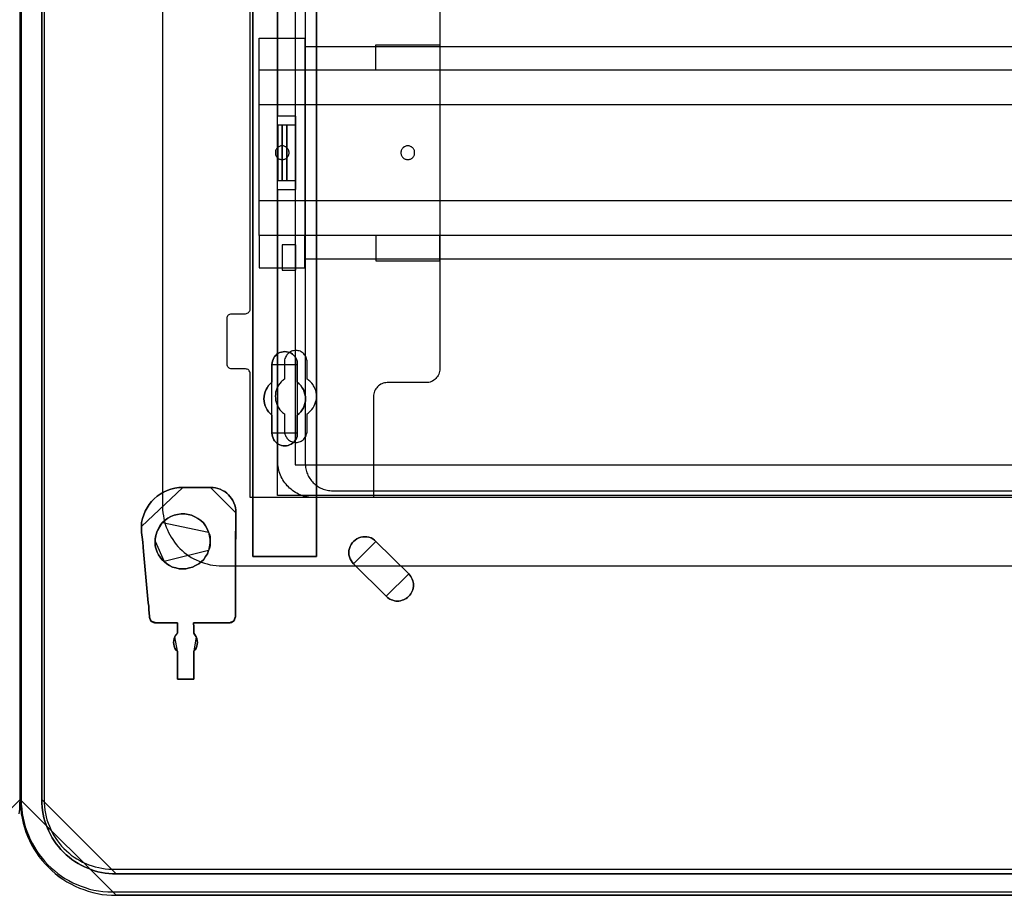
# Model space of a CAD drawing. Extents: x -543332 to -314699, y -9028 to 155584.
# Tile 110 of 256: x -445750 to -443609, y 20728 to 22633. Entities that reach past the tile are written whole.
import ezdxf

# ---------------------------------------------------------------- set-up
doc = ezdxf.new("R2010")
doc.units = 0
doc.header["$MEASUREMENT"] = 0
doc.layers.get('0').update_dxf_attribs({"color": 8})
for name, color, linetype in [('30', 7, 'Continuous'), ('5', 7, 'Continuous'), ('50', 7, 'Continuous')]:
    doc.layers.add(name, color=color, linetype=linetype)

# ---------------------------------------------------------------- blocks, each defined once
blk = doc.blocks.new('*U1079')
at = {"layer": '5', "color": 7}
for points in [[(447.795111, -804.275625), (447.898218, -803.248125), (447.949772, -802.220625), (448.001326, -801.193125), (448.001326, -801.193125), (448.001326, -20.806875), (447.949772, -19.779375), (447.898218, -18.751875), (447.795111, -17.724375)], [(447.795081, -804.271513), (447.898203, -803.243775), (447.949764, -802.216036), (448.001326, -801.188298), (427.11911, -822)]]:
    blk.add_lwpolyline(points, dxfattribs=at)
at = {"layer": '5', "color": 59}
blk.add_lwpolyline([(447.998674, -20.806406), (447.998674, -780.795001), (447.998674, -20.806406)], close=True, dxfattribs=at)
blk = doc.blocks.new('*U1106')
at = {"layer": '5', "color": 7}
for points in [[(447.998674, -20.806875), (447.998674, -801.193125), (448.050228, -802.220625), (448.101782, -803.248125), (448.204889, -804.275625), (448.411104, -805.25175), (448.617318, -806.27925), (448.92664, -807.255375), (449.235962, -808.2315), (449.596838, -809.15625), (450.009267, -810.081), (450.47325, -811.00575), (450.937233, -811.879125), (451.504324, -812.7525), (452.071414, -813.5745), (452.741611, -814.3965), (453.411809, -815.167125), (454.13356, -815.886375), (454.855312, -816.605625), (455.628617, -817.2735), (456.453475, -817.941375), (457.278334, -818.5065), (458.154746, -819.071625), (459.031158, -819.534), (459.959124, -819.996375), (460.88709, -820.407375), (461.815056, -820.767), (462.794576, -821.07525), (463.774095, -821.3835), (464.805168, -821.589), (465.784688, -821.7945), (466.815761, -821.89725), (467.846834, -821.948625), (468.877908, -822), (875.120767, -822)], [(875.122439, -817.323392), (468.878887, -817.323392), (468.054027, -817.323392), (467.280721, -817.272017), (466.455861, -817.169267), (465.682554, -817.015142), (464.909248, -816.861017), (464.187496, -816.655517), (463.414189, -816.398642), (462.692437, -816.090392), (461.970684, -815.782142), (461.248932, -815.422517), (460.578733, -815.062892), (459.908534, -814.651893), (459.238336, -814.189518), (458.619691, -813.675768), (458.001046, -813.162018), (457.433954, -812.596893), (456.866863, -812.031769), (456.351326, -811.415269), (455.835788, -810.798769), (455.371804, -810.130894), (454.959374, -809.46302), (454.598498, -808.795145), (454.237622, -808.075895), (453.928299, -807.356645), (453.618977, -806.637396), (453.361208, -805.866771), (453.154993, -805.147521), (453.000332, -804.376897), (452.845671, -803.554897), (452.742563, -802.784272), (452.691009, -802.013648), (452.691009, -801.191648), (452.691009, -20.805704)], [(452.691009, -20.805704), (452.691009, -801.191648), (452.691009, -802.013648), (452.742563, -802.784272), (452.845671, -803.554897), (453.000332, -804.376897), (453.154993, -805.147521), (453.361208, -805.866771), (453.618977, -806.637396), (453.928299, -807.356645), (454.237622, -808.075895), (454.598498, -808.795145), (454.959374, -809.46302), (455.371804, -810.130894), (455.835788, -810.798769), (456.351326, -811.415269), (456.866863, -812.031769), (457.433954, -812.596893), (458.001046, -813.162018), (458.619691, -813.675768), (459.238336, -814.189518), (459.908534, -814.651893), (460.578733, -815.062892), (461.248932, -815.422517), (461.970684, -815.782142), (462.692437, -816.090392), (463.414189, -816.398642), (464.187496, -816.655517), (464.909248, -816.861017), (465.682554, -817.015142), (466.455861, -817.169267), (467.280721, -817.272017), (468.054027, -817.323392), (468.878887, -817.323392), (875.122439, -817.323392)], [(512.441967, -420.09206), (512.441967, -743.189759), (512.441967, -748.275889), (511.823274, -748.275889), (499.243182, -748.275889), (498.624489, -748.275889), (498.624489, -743.189759), (498.624489, -673.216939), (498.624489, -648.762415), (498.624489, -523.253164)], [(498.62552, -523.251991), (498.62552, -648.761896), (498.62552, -673.216548), (498.62552, -743.189733), (498.62552, -748.275889), (499.244201, -748.275889), (511.824042, -748.275889), (512.442723, -748.275889), (512.442723, -743.189733), (512.442723, -420.09035)]]:
    blk.add_lwpolyline(points, dxfattribs=at)
at = {"layer": '5', "color": 59}
blk.add_lwpolyline([(452.691009, -12.740183), (452.691009, -801.190946), (452.691009, -12.740183)], close=True, dxfattribs=at)
at = {"layer": '5', "color": 7}
for points in [[(512.440072, -743.18882), (512.440072, -420.092375), (512.440072, -743.18882)], [(498.62552, -523.253168), (498.62552, -648.764229), (498.62552, -523.253168)], [(498.62552, -648.761581), (498.62552, -673.217118), (498.62552, -648.761581)], [(498.62552, -673.21447), (498.62552, -743.18882), (498.62552, -673.21447)], [(502.749087, -706.50628), (502.800662, -706.146598), (502.852237, -705.786916), (503.006961, -705.427234), (503.161685, -705.118936), (503.316409, -704.810637), (503.574283, -704.553721), (503.832156, -704.296806), (504.141605, -704.091273), (504.502628, -703.937124), (504.812076, -703.834357), (505.173099, -703.782974), (505.534122, -703.731591), (505.895145, -703.782974), (506.256168, -703.834357), (506.565616, -703.937124), (506.926639, -704.091273), (507.236087, -704.296806), (507.493961, -704.553721), (507.70026, -704.810637), (507.906558, -705.118936), (508.061283, -705.427234), (508.216007, -705.786916), (508.267581, -706.146598), (508.267581, -706.50628), (508.267581, -710.411398), (508.680179, -710.77108), (509.041202, -711.130762), (509.35065, -711.59321), (509.608524, -712.004276), (509.763248, -712.466724), (509.917972, -712.980555), (510.021122, -713.494386), (510.072696, -714.008218), (510.021122, -714.522049), (509.917972, -715.03588), (509.763248, -715.498329), (509.608524, -715.960777), (509.35065, -716.423225), (509.041202, -716.83429), (508.680179, -717.193972), (508.267581, -717.553654), (508.267581, -721.510155), (508.267581, -721.869837), (508.216007, -722.229519), (508.061283, -722.537818), (507.906558, -722.8975), (507.70026, -723.154415), (507.493961, -723.462714), (507.236087, -723.668247), (506.926639, -723.873779), (506.565616, -724.027929), (506.256168, -724.130695), (505.895145, -724.233461), (505.534122, -724.233461), (505.173099, -724.233461), (504.812076, -724.130695), (504.502628, -724.027929), (504.141605, -723.873779), (503.832156, -723.668247), (503.574283, -723.462714), (503.316409, -723.154415), (503.161685, -722.8975), (503.006961, -722.537818), (502.852237, -722.229519), (502.800662, -721.869837), (502.749087, -721.510155), (502.749087, -717.553654), (502.388064, -717.193972), (502.027041, -716.83429), (501.717593, -716.423225), (501.459719, -715.960777), (501.253421, -715.498329), (501.150271, -715.03588), (501.047122, -714.522049), (500.995547, -714.008218), (501.047122, -713.494386), (501.150271, -712.980555), (501.253421, -712.466724), (501.459719, -712.004276), (501.717593, -711.59321), (502.027041, -711.130762), (502.388064, -710.77108), (502.749087, -710.411398), (502.749087, -706.50628)], [(506.926639, -704.091273), (506.565616, -703.937124), (506.256168, -703.834357), (505.895145, -703.782974), (505.534122, -703.731591), (505.173099, -703.782974), (504.812076, -703.834357), (504.502628, -703.937124), (504.141605, -704.091273), (503.832156, -704.296806), (503.574283, -704.553721), (503.316409, -704.810637), (503.161685, -705.118936), (503.006961, -705.427234), (502.852237, -705.786916), (502.800662, -706.146598), (502.749087, -706.50628), (502.749087, -710.411398), (502.388064, -710.77108), (502.027041, -711.130762), (501.717593, -711.59321), (501.459719, -712.004276), (501.253421, -712.466724), (501.150271, -712.980555), (501.047122, -713.494386), (500.995547, -714.008218), (501.047122, -714.522049), (501.150271, -715.03588), (501.253421, -715.498329), (501.459719, -715.960777), (501.717593, -716.423225), (502.027041, -716.83429), (502.388064, -717.193972), (502.749087, -717.553654), (502.749087, -721.510155), (502.800662, -721.869837), (502.852237, -722.229519), (503.006961, -722.537818), (503.161685, -722.8975), (503.316409, -723.154415), (503.574283, -723.462714), (503.832156, -723.668247), (504.141605, -723.873779), (504.502628, -724.027929), (504.812076, -724.130695), (505.173099, -724.233461), (505.534122, -724.233461), (505.895145, -724.233461), (506.256168, -724.130695), (506.565616, -724.027929), (506.926639, -723.873779), (507.236087, -723.668247), (507.493961, -723.462714), (507.70026, -723.154415), (507.906558, -722.8975), (508.061283, -722.537818), (508.216007, -722.229519), (508.267581, -721.869837), (508.267581, -721.510155), (508.267581, -717.553654), (508.680179, -717.193972), (509.041202, -716.83429), (509.35065, -716.423225), (509.608524, -715.960777), (509.763248, -715.498329), (509.917972, -715.03588), (510.021122, -714.522049), (510.072696, -714.008218), (510.021122, -713.494386), (509.917972, -712.980555), (509.763248, -712.466724), (509.608524, -712.004276), (509.35065, -711.59321), (509.041202, -711.130762), (508.680179, -710.77108), (508.267581, -710.411398), (508.267581, -706.50628), (508.267581, -706.146598), (508.216007, -705.786916), (508.061283, -705.427234), (507.906558, -705.118936), (507.70026, -704.810637), (507.493961, -704.553721), (507.236087, -704.296806), (506.926639, -704.091273)], [(506.926639, -704.091273), (506.565616, -703.937124), (506.256168, -703.834357), (505.895145, -703.782974), (505.534122, -703.731591), (505.173099, -703.782974), (504.812076, -703.834357), (504.502628, -703.937124), (504.141605, -704.091273), (503.832156, -704.296806), (503.574283, -704.553721), (503.316409, -704.810637), (503.161685, -705.118936), (503.006961, -705.427234), (502.852237, -705.786916), (502.800662, -706.146598), (502.749087, -706.50628), (502.749087, -710.411398), (502.388064, -710.77108), (502.027041, -711.130762), (501.717593, -711.59321), (501.459719, -712.004276), (501.253421, -712.466724), (501.150271, -712.980555), (501.047122, -713.494386), (500.995547, -714.008218), (501.047122, -714.522049), (501.150271, -715.03588), (501.253421, -715.498329), (501.459719, -715.960777), (501.717593, -716.423225), (502.027041, -716.83429), (502.388064, -717.193972), (502.749087, -717.553654), (502.749087, -721.510155), (502.800662, -721.869837), (502.852237, -722.229519), (503.006961, -722.537818), (503.161685, -722.8975), (503.316409, -723.154415), (503.574283, -723.462714), (503.832156, -723.668247), (504.141605, -723.873779), (504.502628, -724.027929), (504.812076, -724.130695), (505.173099, -724.233461), (505.534122, -724.233461), (505.895145, -724.233461), (506.256168, -724.130695), (506.565616, -724.027929), (506.926639, -723.873779), (507.236087, -723.668247), (507.493961, -723.462714), (507.70026, -723.154415), (507.906558, -722.8975), (508.061283, -722.537818), (508.216007, -722.229519), (508.267581, -721.869837), (508.267581, -721.510155), (508.267581, -717.553654), (508.680179, -717.193972), (509.041202, -716.83429), (509.35065, -716.423225), (509.608524, -715.960777), (509.763248, -715.498329), (509.917972, -715.03588), (510.021122, -714.522049), (510.072696, -714.008218), (510.021122, -713.494386), (509.917972, -712.980555), (509.763248, -712.466724), (509.608524, -712.004276), (509.35065, -711.59321), (509.041202, -711.130762), (508.680179, -710.77108), (508.267581, -710.411398), (508.267581, -706.50628), (508.267581, -706.146598), (508.216007, -705.786916), (508.061283, -705.427234), (507.906558, -705.118936), (507.70026, -704.810637), (507.493961, -704.553721), (507.236087, -704.296806), (506.926639, -704.091273)], [(508.26734, -706.509486), (508.26734, -706.149388), (508.215757, -705.789291), (508.061006, -705.429193), (507.906254, -705.120539), (507.69992, -704.811884), (507.493585, -704.554671), (507.235666, -704.297459), (506.926164, -704.091689), (506.565078, -703.937361), (506.255575, -703.834476), (505.894489, -703.783034), (505.533403, -703.731591), (505.172317, -703.783034), (504.811231, -703.834476), (504.501729, -703.937361), (504.140643, -704.091689), (503.83114, -704.297459), (503.573222, -704.554671), (503.315303, -704.811884), (503.160552, -705.120539), (503.005801, -705.429193), (502.85105, -705.789291), (502.799466, -706.149388), (502.747882, -706.509486), (508.26734, -706.509486)], [(502.747882, -706.506838), (502.747882, -710.412839), (502.747882, -706.506838)], [(508.264689, -710.412839), (508.264689, -706.506838), (508.264689, -710.412839)], [(502.750533, -710.41019), (502.389213, -710.769994), (502.027892, -711.129798), (501.718188, -711.592402), (501.460102, -712.003606), (501.253633, -712.466211), (501.150399, -712.980216), (501.047164, -713.494221), (500.995547, -714.008226), (501.047164, -714.522232), (501.150399, -715.036237), (501.253633, -715.498841), (501.460102, -715.961446), (501.718188, -716.424051), (502.027892, -716.835255), (502.389213, -717.195058), (502.750533, -717.554862), (502.750533, -710.41019)], [(508.264689, -717.554862), (508.677948, -717.195058), (509.03955, -716.835255), (509.349494, -716.424051), (509.60778, -715.961446), (509.762752, -715.498841), (509.917724, -715.036237), (510.021039, -714.522232), (510.072696, -714.008226), (510.021039, -713.494221), (509.917724, -712.980216), (509.762752, -712.466211), (509.60778, -712.003606), (509.349494, -711.592402), (509.03955, -711.129798), (508.677948, -710.769994), (508.264689, -710.41019), (508.264689, -717.554862)], [(502.747882, -717.552214), (502.747882, -721.508529), (502.747882, -717.552214)], [(508.264689, -721.508529), (508.264689, -717.552214), (508.264689, -721.508529)], [(502.747882, -721.505881), (502.799466, -721.866127), (502.85105, -722.226374), (503.005801, -722.535157), (503.160552, -722.895403), (503.315303, -723.152722), (503.573222, -723.461505), (503.83114, -723.66736), (504.140643, -723.873215), (504.501729, -724.027606), (504.811231, -724.130534), (505.172317, -724.233461), (505.533403, -724.233461), (505.894489, -724.233461), (506.255575, -724.130534), (506.565078, -724.027606), (506.926164, -723.873215), (507.235666, -723.66736), (507.493585, -723.461505), (507.69992, -723.152722), (507.906254, -722.895403), (508.061006, -722.535157), (508.215757, -722.226374), (508.26734, -721.866127), (508.26734, -721.505881), (502.747882, -721.505881)], [(483.368805, -733.27155), (482.491918, -733.322949), (481.61503, -733.425748), (480.789725, -733.631345), (479.964419, -733.939742), (479.190695, -734.299537), (478.468553, -734.710732), (477.797992, -735.173326), (477.127431, -735.738719), (476.560034, -736.355512), (476.044218, -736.972304), (475.579983, -737.691895), (475.167331, -738.411486), (474.857841, -739.233876), (474.599933, -740.056266), (474.393607, -740.878656), (474.342025, -741.803845), (483.368805, -733.27155)], [(489.399195, -733.27155), (483.366014, -733.27155), (482.489398, -733.322928), (481.612782, -733.425683), (480.787732, -733.631194), (479.962681, -733.939461), (479.189196, -734.299105), (478.467277, -734.710127), (477.796924, -735.172527), (477.12657, -735.737682), (476.559348, -736.354215), (476.043692, -736.970748), (475.579601, -737.690037), (475.167076, -738.409325), (474.857682, -739.23137), (474.599853, -740.053414), (474.393591, -740.875458), (474.342025, -741.800257), (474.342025, -742.41679), (474.393591, -743.084701), (474.496722, -744.112256), (474.651419, -745.191189), (474.75455, -746.218744), (474.806116, -747.246299), (475.837429, -758.395272), (475.94056, -759.114561), (475.992126, -759.833849), (476.043692, -760.604516), (476.095257, -761.323804), (476.146823, -761.580693), (476.198389, -761.888959), (476.353086, -762.145848), (476.507783, -762.351359), (476.714045, -762.505492), (476.971873, -762.659626), (477.229702, -762.711004), (477.539096, -762.762381), (482.23157, -762.762381), (482.23157, -762.762381), (482.23157, -762.762381), (482.23157, -762.967892), (482.180004, -763.48167), (482.180004, -764.971625), (481.87061, -765.331269), (481.664348, -765.742291), (481.509651, -766.153313), (481.406519, -766.564335), (481.354954, -766.975357), (481.406519, -767.386379), (481.458085, -767.797401), (481.664348, -768.208423), (481.87061, -768.568068), (482.180004, -768.876334), (482.180004, -774.990287), (485.738034, -774.990287), (485.738034, -768.876334), (486.047428, -768.568068), (486.253691, -768.208423), (486.408388, -767.797401), (486.511519, -767.386379), (486.563085, -766.975357), (486.511519, -766.564335), (486.408388, -766.153313), (486.253691, -765.742291), (485.995862, -765.331269), (485.738034, -764.971625), (485.738034, -763.48167), (485.686469, -762.967892), (485.686469, -762.762381), (485.686469, -762.762381), (485.686469, -762.762381), (493.421316, -762.762381), (493.679145, -762.711004), (493.936973, -762.659626), (494.194801, -762.505492), (494.401064, -762.351359), (494.607326, -762.09447), (494.710458, -761.786204), (494.813589, -761.477937), (494.813589, -761.169671), (494.813589, -760.553138), (494.813589, -759.936605), (494.813589, -759.320072), (494.813589, -758.703539), (494.813589, -747.503188), (494.813589, -743.906745), (494.91672, -741.594746), (494.91672, -738.76897), (494.865155, -738.203814), (494.813589, -737.638659), (494.658892, -737.124882), (494.452629, -736.611104), (494.246367, -736.148704), (493.936973, -735.686304), (493.627579, -735.275282), (493.266619, -734.86426), (492.90566, -734.504616), (492.493135, -734.19635), (492.029044, -733.939461), (491.513387, -733.682572), (490.997731, -733.528439), (490.482074, -733.374305), (489.966418, -733.322928), (489.399195, -733.27155)], [(494.91672, -741.594746), (494.813589, -743.906745), (494.813589, -747.503188), (494.813589, -758.703539), (494.813589, -759.320072), (494.813589, -759.936605), (494.813589, -760.553138), (494.813589, -761.169671), (494.813589, -761.477937), (494.710458, -761.786204), (494.607326, -762.09447), (494.401064, -762.351359), (494.194801, -762.505492), (493.936973, -762.659626), (493.679145, -762.711004), (493.421316, -762.762381), (485.686469, -762.762381), (485.686469, -762.762381), (485.686469, -762.762381), (485.686469, -762.967892), (485.738034, -763.48167), (485.738034, -764.971625), (485.995862, -765.331269), (486.253691, -765.742291), (486.408388, -766.153313), (486.511519, -766.564335), (486.563085, -766.975357), (486.511519, -767.386379), (486.408388, -767.797401), (486.253691, -768.208423), (486.047428, -768.568068), (485.738034, -768.876334), (485.738034, -774.990287), (482.180004, -774.990287), (482.180004, -768.876334), (481.87061, -768.568068), (481.664348, -768.208423), (481.458085, -767.797401), (481.406519, -767.386379), (481.354954, -766.975357), (481.406519, -766.564335), (481.509651, -766.153313), (481.664348, -765.742291), (481.87061, -765.331269), (482.180004, -764.971625), (482.180004, -763.48167), (482.23157, -762.967892), (482.23157, -762.762381), (482.23157, -762.762381), (482.23157, -762.762381), (477.539096, -762.762381), (477.229702, -762.711004), (476.971873, -762.659626), (476.714045, -762.505492), (476.507783, -762.351359), (476.353086, -762.145848), (476.198389, -761.888959), (476.146823, -761.580693), (476.095257, -761.323804), (476.043692, -760.604516), (475.992126, -759.833849), (475.94056, -759.114561), (475.837429, -758.395272), (474.806116, -747.246299), (474.75455, -746.218744), (474.651419, -745.191189), (474.496722, -744.112256), (474.393591, -743.084701), (474.342025, -742.41679), (474.342025, -741.800257), (474.393591, -740.875458), (474.599853, -740.053414), (474.857682, -739.23137), (475.167076, -738.409325), (475.579601, -737.690037), (476.043692, -736.970748), (476.559348, -736.354215), (477.12657, -735.737682), (477.796924, -735.172527), (478.467277, -734.710127), (479.189196, -734.299105), (479.962681, -733.939461), (480.787732, -733.631194), (481.612782, -733.425683), (482.489398, -733.322928), (483.366014, -733.27155), (489.399195, -733.27155), (489.966418, -733.322928), (490.482074, -733.374305), (490.997731, -733.528439), (491.513387, -733.682572), (492.029044, -733.939461), (492.493135, -734.19635), (492.90566, -734.504616), (493.266619, -734.86426), (493.627579, -735.275282), (493.936973, -735.686304), (494.246367, -736.148704), (494.452629, -736.611104), (494.658892, -737.124882), (494.813589, -737.638659), (494.865155, -738.203814), (494.91672, -738.76897), (494.91672, -741.594746)], [(489.399913, -733.27155), (483.366154, -733.27155), (489.399913, -733.27155)], [(494.91672, -738.771729), (494.865136, -738.20629), (494.813553, -737.640851), (494.658802, -737.126815), (494.452467, -736.61278), (494.246132, -736.150148), (493.936629, -735.687516), (493.627127, -735.276288), (493.266041, -734.86506), (492.904955, -734.505235), (492.492285, -734.196814), (492.028032, -733.939796), (491.512195, -733.682778), (490.996357, -733.528568), (490.48052, -733.374357), (489.964683, -733.322953), (489.397262, -733.27155), (494.91672, -738.771729)], [(494.914069, -741.59729), (494.914069, -738.769081), (494.914069, -741.59729)], [(484.551406, -739.128716), (483.77794, -739.02595), (483.004475, -739.02595), (482.231009, -739.128716), (481.509108, -739.282864), (480.787207, -739.591162), (480.11687, -739.950843), (479.498098, -740.413289), (478.93089, -740.927118), (478.518375, -741.440948), (478.208989, -741.903394), (477.899602, -742.468606), (477.693345, -743.033819), (477.538652, -743.496265), (477.435523, -744.010094), (477.332394, -744.472541), (477.332394, -744.98637), (477.332394, -745.500199), (477.383959, -745.962646), (477.487088, -746.476475), (477.641781, -746.938922), (477.796474, -747.349985), (478.10586, -747.915197), (478.415246, -748.429027), (478.827761, -748.942856), (479.29184, -749.405302), (479.859048, -749.867749), (480.477821, -750.278812), (481.148158, -750.58711), (481.870059, -750.792642), (482.59196, -750.94679), (483.313861, -750.998173), (484.035762, -750.94679), (484.809228, -750.792642), (485.479565, -750.58711), (486.149901, -750.278812), (486.820238, -749.919132), (487.387446, -749.456685), (487.90309, -748.942856), (488.315605, -748.326261), (488.72812, -747.709666), (488.985942, -746.990305), (489.140635, -746.527858), (489.295328, -746.014029), (489.346892, -745.500199), (489.346892, -744.98637), (489.346892, -744.472541), (489.295328, -743.958711), (489.140635, -743.444882), (488.985942, -742.982436), (488.676555, -742.263075), (488.315605, -741.595096), (487.851526, -740.978501), (487.284318, -740.464672), (486.665545, -740.002226), (485.995208, -739.642545), (485.273307, -739.334247), (484.551406, -739.128716)], [(484.551406, -739.128716), (483.77794, -739.02595), (483.004475, -739.02595), (482.231009, -739.128716), (481.509108, -739.282864), (480.787207, -739.591162), (480.11687, -739.950843), (479.498098, -740.413289), (478.93089, -740.927118), (478.518375, -741.440948), (478.208989, -741.903394), (477.899602, -742.468606), (477.693345, -743.033819), (477.538652, -743.496265), (477.435523, -744.010094), (477.332394, -744.472541), (477.332394, -744.98637), (477.332394, -745.500199), (477.383959, -745.962646), (477.487088, -746.476475), (477.641781, -746.938922), (477.796474, -747.349985), (478.10586, -747.915197), (478.415246, -748.429027), (478.827761, -748.942856), (479.29184, -749.405302), (479.859048, -749.867749), (480.477821, -750.278812), (481.148158, -750.58711), (481.870059, -750.792642), (482.59196, -750.94679), (483.313861, -750.998173), (484.035762, -750.94679), (484.809228, -750.792642), (485.479565, -750.58711), (486.149901, -750.278812), (486.820238, -749.919132), (487.387446, -749.456685), (487.90309, -748.942856), (488.315605, -748.326261), (488.72812, -747.709666), (488.985942, -746.990305), (489.140635, -746.527858), (489.295328, -746.014029), (489.346892, -745.500199), (489.346892, -744.98637), (489.346892, -744.472541), (489.295328, -743.958711), (489.140635, -743.444882), (488.985942, -742.982436), (488.676555, -742.263075), (488.315605, -741.595096), (487.851526, -740.978501), (487.284318, -740.464672), (486.665545, -740.002226), (485.995208, -739.642545), (485.273307, -739.334247), (484.551406, -739.128716)], [(484.809228, -750.792642), (484.035762, -750.94679), (483.313861, -750.998173), (482.59196, -750.94679), (481.870059, -750.792642), (481.148158, -750.58711), (480.477821, -750.278812), (479.859048, -749.867749), (479.29184, -749.405302), (478.827761, -748.942856), (478.415246, -748.429027), (478.10586, -747.915197), (477.796474, -747.349985), (477.641781, -746.938922), (477.487088, -746.476475), (477.383959, -745.962646), (477.332394, -745.500199), (477.332394, -744.98637), (477.332394, -744.472541), (477.435523, -744.010094), (477.538652, -743.496265), (477.693345, -743.033819), (477.899602, -742.468606), (478.208989, -741.903394), (478.518375, -741.440948), (478.93089, -740.927118), (479.498098, -740.413289), (480.11687, -739.950843), (480.787207, -739.591162), (481.509108, -739.282864), (482.231009, -739.128716), (483.004475, -739.02595), (483.77794, -739.02595), (484.551406, -739.128716), (485.273307, -739.334247), (485.995208, -739.642545), (486.665545, -740.002226), (487.284318, -740.464672), (487.851526, -740.978501), (488.315605, -741.595096), (488.676555, -742.263075), (488.985942, -742.982436), (489.140635, -743.444882), (489.295328, -743.958711), (489.346892, -744.472541), (489.346892, -744.98637), (489.346892, -745.500199), (489.295328, -746.014029), (489.140635, -746.527858), (488.985942, -746.990305), (488.72812, -747.709666), (488.315605, -748.326261), (487.90309, -748.942856), (487.387446, -749.456685), (486.820238, -749.919132), (486.149901, -750.278812), (485.479565, -750.58711), (484.809228, -750.792642)], [(478.933621, -740.927312), (478.520059, -741.441438), (478.209888, -741.904151), (477.899716, -742.469689), (477.692935, -743.035228), (478.933621, -740.927312)], [(488.986351, -742.984913), (488.676955, -742.265102), (488.315993, -741.596705), (487.851898, -740.979724), (487.284671, -740.465573), (486.665879, -740.002837), (485.99552, -739.642931), (485.273595, -739.33444), (484.55167, -739.12878), (483.778179, -739.02595), (483.004688, -739.02595), (482.231197, -739.12878), (481.509273, -739.283025), (480.787348, -739.591516), (480.116989, -739.951422), (479.498196, -740.414158), (478.930969, -740.928309), (488.986351, -742.984913)], [(474.342025, -741.801196), (474.342025, -742.418954), (474.397697, -743.088191), (474.342025, -741.801196)], [(474.808608, -747.248413), (474.756912, -746.220543), (474.653522, -745.192674), (474.498436, -744.113412), (474.395046, -743.085543), (474.808608, -747.248413)], [(477.695586, -743.03258), (477.539933, -743.495446), (477.436164, -744.009742), (477.332394, -744.472608), (477.332394, -744.986904), (477.695586, -743.03258)], [(489.346892, -744.986904), (489.346892, -744.472894), (489.295008, -743.958884), (489.139354, -743.444874), (488.9837, -742.982265), (489.346892, -744.986904)], [(494.810679, -747.505282), (494.810679, -743.907501), (494.91672, -741.594642), (494.810679, -747.505282)], [(479.294162, -749.406644), (478.829532, -748.943836), (478.416529, -748.429604), (478.106776, -747.915373), (477.797023, -747.349719), (477.642147, -746.938334), (477.487271, -746.475526), (477.38402, -745.961295), (477.332394, -745.498487), (477.332394, -744.984256), (479.294162, -749.406644)], [(488.9837, -746.991543), (489.139354, -746.528323), (489.295008, -746.013634), (489.346892, -745.498945), (489.346892, -744.984256), (488.9837, -746.991543)], [(498.62552, -743.186172), (498.62552, -748.275889), (498.62552, -743.186172)], [(512.440072, -743.186172), (512.440072, -748.275889), (512.440072, -743.186172)], [(525.382433, -745.037679), (525.073099, -744.729298), (524.660653, -744.472314), (524.299763, -744.266726), (523.835762, -744.112536), (523.423317, -744.009742), (522.959316, -744.009742), (522.495314, -744.009742), (522.082869, -744.112536), (521.618868, -744.266726), (521.206422, -744.472314), (520.845532, -744.729298), (520.484643, -745.037679), (520.226864, -745.346061), (519.969086, -745.705839), (519.762863, -746.117014), (519.608196, -746.579585), (519.505085, -746.99076), (519.505085, -747.453332), (519.505085, -747.915904), (519.608196, -748.378476), (519.762863, -748.789651), (519.969086, -749.200826), (520.175309, -749.560604), (520.484643, -749.920382), (525.382433, -745.037679)], [(520.484701, -749.919077), (527.59981, -756.958894), (527.857604, -757.215822), (528.166957, -757.421364), (528.424751, -757.57552), (528.734103, -757.729677), (529.043456, -757.832448), (529.404367, -757.935219), (529.71372, -757.986605), (530.074631, -757.986605), (530.383984, -757.986605), (530.693336, -757.935219), (531.054248, -757.832448), (531.3636, -757.729677), (531.672953, -757.57552), (531.982305, -757.421364), (532.240099, -757.215822), (532.497893, -756.958894), (532.755687, -756.701967), (532.961922, -756.445039), (533.116598, -756.136726), (533.271274, -755.828413), (533.374392, -755.5201), (533.477509, -755.211786), (533.529068, -754.852088), (533.529068, -754.543775), (533.529068, -754.184076), (533.477509, -753.875763), (533.374392, -753.56745), (533.271274, -753.207751), (533.116598, -752.950823), (532.961922, -752.64251), (532.755687, -752.334197), (532.497893, -752.077269), (525.382784, -745.037453), (525.073431, -744.729139), (524.660961, -744.472212), (524.30005, -744.26667), (523.836021, -744.112513), (523.423551, -744.009742), (522.959522, -744.009742), (522.495493, -744.009742), (522.083023, -744.112513), (521.618994, -744.26667), (521.206524, -744.472212), (520.845612, -744.729139), (520.484701, -745.037453), (520.226907, -745.345766), (519.969113, -745.705464), (519.762878, -746.116549), (519.608202, -746.579018), (519.505085, -746.990102), (519.505085, -747.452572), (519.505085, -747.915042), (519.608202, -748.377512), (519.762878, -748.788596), (519.969113, -749.19968), (520.175349, -749.559379), (520.484701, -749.919077)], [(520.484701, -749.919077), (527.59981, -756.958894), (527.857604, -757.215822), (528.166957, -757.421364), (528.424751, -757.57552), (528.734103, -757.729677), (529.043456, -757.832448), (529.404367, -757.935219), (529.71372, -757.986605), (530.074631, -757.986605), (530.383984, -757.986605), (530.693336, -757.935219), (531.054248, -757.832448), (531.3636, -757.729677), (531.672953, -757.57552), (531.982305, -757.421364), (532.240099, -757.215822), (532.497893, -756.958894), (532.755687, -756.701967), (532.961922, -756.445039), (533.116598, -756.136726), (533.271274, -755.828413), (533.374392, -755.5201), (533.477509, -755.211786), (533.529068, -754.852088), (533.529068, -754.543775), (533.529068, -754.184076), (533.477509, -753.875763), (533.374392, -753.56745), (533.271274, -753.207751), (533.116598, -752.950823), (532.961922, -752.64251), (532.755687, -752.334197), (532.497893, -752.077269), (525.382784, -745.037453), (525.073431, -744.729139), (524.660961, -744.472212), (524.30005, -744.26667), (523.836021, -744.112513), (523.423551, -744.009742), (522.959522, -744.009742), (522.495493, -744.009742), (522.083023, -744.112513), (521.618994, -744.26667), (521.206524, -744.472212), (520.845612, -744.729139), (520.484701, -745.037453), (520.226907, -745.345766), (519.969113, -745.705464), (519.762878, -746.116549), (519.608202, -746.579018), (519.505085, -746.990102), (519.505085, -747.452572), (519.505085, -747.915042), (519.608202, -748.377512), (519.762878, -748.788596), (519.969113, -749.19968), (520.175349, -749.559379), (520.484701, -749.919077)], [(525.382784, -745.037453), (532.497893, -752.077269), (532.755687, -752.334197), (532.961922, -752.64251), (533.116598, -752.950823), (533.271274, -753.207751), (533.374392, -753.56745), (533.477509, -753.875763), (533.529068, -754.184076), (533.529068, -754.543775), (533.529068, -754.852088), (533.477509, -755.211786), (533.374392, -755.5201), (533.271274, -755.828413), (533.116598, -756.136726), (532.961922, -756.445039), (532.755687, -756.701967), (532.497893, -756.958894), (532.240099, -757.215822), (531.982305, -757.421364), (531.672953, -757.57552), (531.3636, -757.729677), (531.054248, -757.832448), (530.693336, -757.935219), (530.383984, -757.986605), (530.074631, -757.986605), (529.71372, -757.986605), (529.404367, -757.935219), (529.043456, -757.832448), (528.734103, -757.729677), (528.424751, -757.57552), (528.166957, -757.421364), (527.857604, -757.215822), (527.59981, -756.958894), (520.484701, -749.919077), (520.175349, -749.559379), (519.969113, -749.19968), (519.762878, -748.788596), (519.608202, -748.377512), (519.505085, -747.915042), (519.505085, -747.452572), (519.505085, -746.990102), (519.608202, -746.579018), (519.762878, -746.116549), (519.969113, -745.705464), (520.226907, -745.345766), (520.484701, -745.037453), (520.845612, -744.729139), (521.206524, -744.472212), (521.618994, -744.26667), (522.083023, -744.112513), (522.495493, -744.009742), (522.959522, -744.009742), (523.423551, -744.009742), (523.836021, -744.112513), (524.30005, -744.26667), (524.660961, -744.472212), (525.073431, -744.729139), (525.382784, -745.037453)], [(532.497815, -752.078613), (525.379782, -745.037219), (532.497815, -752.078613)], [(475.839861, -758.397066), (474.805957, -747.245764), (475.839861, -758.397066)], [(479.29151, -749.404742), (479.858762, -749.867351), (480.477581, -750.278559), (481.147969, -750.586965), (481.869926, -750.792569), (482.591882, -750.946772), (483.313838, -750.998173), (484.035794, -750.946772), (484.809319, -750.792569), (485.479707, -750.586965), (486.150095, -750.278559), (486.820483, -749.918752), (487.387734, -749.456143), (487.903417, -748.942133), (488.315963, -748.325321), (488.72851, -747.708509), (488.986351, -746.988895), (479.29151, -749.404742)], [(494.810679, -758.70425), (494.810679, -747.502634), (494.810679, -758.70425)], [(499.245863, -748.273241), (498.62552, -748.273241), (499.245863, -748.273241)], [(511.825032, -748.273241), (499.243212, -748.273241), (511.825032, -748.273241)], [(511.822381, -748.273241), (512.442723, -748.273241), (511.822381, -748.273241)], [(520.483317, -749.917734), (527.60135, -756.959128), (520.483317, -749.917734)], [(527.598699, -756.958667), (527.856541, -757.215652), (528.165952, -757.421239), (528.423794, -757.57543), (528.733205, -757.72962), (529.042615, -757.832414), (529.403594, -757.935208), (529.713005, -757.986605), (530.073984, -757.986605), (530.383394, -757.986605), (530.692805, -757.935208), (531.053784, -757.832414), (531.363194, -757.72962), (531.672605, -757.57543), (531.982015, -757.421239), (532.239858, -757.215652), (532.4977, -756.958667), (532.755542, -756.701683), (532.961816, -756.444699), (533.116521, -756.136317), (533.271226, -755.827936), (533.374363, -755.519555), (533.4775, -755.211174), (533.529068, -754.851396), (533.529068, -754.543014), (533.529068, -754.183236), (533.4775, -753.874855), (533.374363, -753.566474), (533.271226, -753.206696), (533.116521, -752.949712), (532.961816, -752.64133), (532.755542, -752.332949), (532.4977, -752.075965), (527.598699, -756.958667)], [(476.099662, -761.325904), (476.047172, -760.60589), (475.994681, -759.834446), (475.942191, -759.114432), (475.83721, -758.394418), (476.099662, -761.325904)], [(494.810679, -758.701601), (494.810679, -759.318617), (494.810679, -759.935633), (494.810679, -760.552649), (494.810679, -761.169664), (494.810679, -758.701601)], [(476.097011, -761.323256), (476.148707, -761.580787), (476.200402, -761.889825), (476.355487, -762.147356), (476.510573, -762.353381), (476.097011, -761.323256)], [(476.507922, -762.350733), (476.714703, -762.505649), (476.973179, -762.660565), (477.231655, -762.712204), (477.541826, -762.763842), (476.507922, -762.350733)], [(493.418884, -762.763842), (493.677012, -762.712204), (493.935139, -762.660565), (494.193266, -762.505649), (494.399768, -762.350733), (493.418884, -762.763842)], [(494.397117, -762.353381), (494.605223, -762.096051), (494.709277, -761.787256), (494.81333, -761.47846), (494.81333, -761.169664), (494.397117, -762.353381)], [(477.539175, -762.761194), (482.234161, -762.761194), (477.539175, -762.761194)], [(482.178489, -764.972388), (482.178489, -763.481118), (482.234161, -762.966887), (482.234161, -762.761194), (482.234161, -762.761194), (482.234161, -762.761194), (482.178489, -764.972388)], [(485.738831, -764.972388), (485.738831, -763.481118), (485.685811, -762.966887), (485.685811, -762.761194), (485.685811, -762.761194), (485.685811, -762.761194), (485.738831, -764.972388)], [(485.685811, -762.761194), (493.421536, -762.761194), (485.685811, -762.761194)], [(481.664188, -765.740347), (481.509103, -766.151894), (481.405712, -766.56344), (481.354017, -766.974987), (481.405712, -767.386533), (481.457407, -767.798079), (481.664188, -768.209626), (481.870969, -768.569729), (482.18114, -768.878389), (481.664188, -765.740347)], [(482.18114, -764.96974), (481.870969, -765.330592), (481.664188, -765.742995), (482.18114, -764.96974)], [(486.255784, -765.742995), (485.995982, -765.330592), (485.73618, -764.96974), (486.255784, -765.742995)], [(485.73618, -768.878389), (486.046352, -768.569729), (486.253133, -768.209626), (486.408218, -767.798079), (486.511609, -767.386533), (486.563304, -766.974987), (486.511609, -766.56344), (486.408218, -766.151894), (486.253133, -765.740347), (485.73618, -768.878389)], [(482.178489, -768.875741), (482.178489, -774.990287), (482.178489, -768.875741)], [(485.73618, -774.990287), (485.73618, -768.875741), (485.73618, -774.990287)], [(482.178489, -774.987639), (485.738831, -774.987639), (482.178489, -774.987639)], [(447.998674, -801.188298), (448.050236, -802.216036), (448.101797, -803.243775), (448.204919, -804.271513), (448.411163, -805.247865), (448.617407, -806.275603), (448.926773, -807.251954), (449.236139, -808.228306), (449.597066, -809.15327), (450.009554, -810.078235), (450.473604, -811.003199), (450.937653, -811.876777), (451.504824, -812.750355), (452.071995, -813.572545), (452.742289, -814.394736), (453.412582, -815.16554), (454.134437, -815.884957), (454.856291, -816.604374), (455.629706, -817.272403), (456.454683, -817.940433), (457.279659, -818.50569), (458.156196, -819.070946), (459.032734, -819.533428), (459.960832, -819.99591), (460.888931, -820.407006), (461.817029, -820.766714), (462.796689, -821.075035), (463.776348, -821.383357), (464.807569, -821.588905), (465.787228, -821.794452), (466.818449, -821.897226), (467.849669, -821.948613), (468.88089, -822), (447.998674, -801.188298)], [(452.691009, -801.188298), (452.691009, -802.010468), (452.742569, -802.781253), (452.84569, -803.552038), (453.00037, -804.374208), (453.15505, -805.144993), (453.361291, -805.864392), (453.619092, -806.635177), (453.928452, -807.354576), (454.237813, -808.073975), (454.598734, -808.793374), (454.959655, -809.461387), (455.372136, -810.129401), (455.836177, -810.797414), (456.351778, -811.414042), (456.86738, -812.03067), (457.434541, -812.595912), (458.001703, -813.161154), (458.620424, -813.675011), (459.239146, -814.188867), (459.909427, -814.651338), (460.579709, -815.062423), (461.249991, -815.422123), (461.971832, -815.781822), (462.693674, -816.090136), (463.415516, -816.39845), (464.188918, -816.655378), (464.91076, -816.860921), (465.684162, -817.015078), (466.457564, -817.169235), (467.282526, -817.272006), (468.055928, -817.323392), (468.88089, -817.323392), (452.691009, -801.188298)], [(468.878239, -817.320743), (875.123087, -817.320743), (468.878239, -817.320743)], [(468.878239, -821.997352), (875.123087, -821.997352), (468.878239, -821.997352)]]:
    blk.add_lwpolyline(points, close=True, dxfattribs=at)
at = {"layer": '50', "color": 7}
for points in [[(468.049642, -821.255874), (875.643678, -821.255874)], [(448.234617, -20.558787), (448.234617, -801.133213), (448.234617, -802.15988), (448.337285, -803.186546), (448.439954, -804.213212), (448.645291, -805.188545), (448.850628, -806.163878), (449.107299, -807.087878), (449.415305, -808.011878), (449.774645, -808.935878), (450.185319, -809.859877), (450.595993, -810.68121), (451.109335, -811.553877), (451.622678, -812.37521), (452.136021, -813.14521), (452.752032, -813.915209), (453.368043, -814.633876), (454.035388, -815.352542), (454.702734, -816.019875), (455.421413, -816.635875), (456.191427, -817.251875), (456.961441, -817.816541), (457.731455, -818.329875), (458.604138, -818.791874), (459.425486, -819.253874), (460.298168, -819.664541), (461.222185, -820.023874), (462.146202, -820.331874), (463.070218, -820.639874), (464.045569, -820.845207), (465.02092, -821.05054), (465.996271, -821.153207), (467.022956, -821.255874), (468.049642, -821.255874)], [(468.041488, -816.280026), (875.651351, -816.280026)], [(453.20531, -20.552831), (453.20531, -801.136518), (453.20531, -801.906526), (453.256647, -802.676535), (453.359319, -803.446544), (453.461992, -804.165219), (453.667337, -804.935228), (453.821345, -805.602569), (454.078027, -806.321244), (454.334708, -806.988585), (454.642725, -807.70726), (454.950743, -808.323267), (455.310097, -808.990608), (455.720787, -809.606615), (456.131477, -810.171289), (456.542167, -810.735962), (457.004193, -811.300635), (457.517556, -811.813974), (458.030918, -812.327314), (458.595617, -812.789319), (459.10898, -813.251324), (459.725015, -813.71333), (460.34105, -814.072667), (460.957085, -814.432005), (461.57312, -814.791342), (462.240491, -815.099346), (462.907863, -815.356015), (463.62657, -815.612685), (464.293941, -815.818021), (465.063985, -815.972022), (465.782693, -816.126024), (466.5014, -816.228692), (467.271444, -816.280026), (468.041488, -816.280026)], [(478.978688, -423.785117), (478.978688, -737.446126), (478.978688, -738.113599), (479.030037, -738.781072), (479.132736, -739.448545), (479.235434, -740.064674), (479.389482, -740.680803), (479.54353, -741.296932), (479.748927, -741.913061), (480.005673, -742.477846), (480.262419, -743.042631), (480.519165, -743.556072), (480.827261, -744.120857), (481.186705, -744.634298), (481.54615, -745.147739), (481.905595, -745.66118), (482.316388, -746.123276), (482.727182, -746.534029), (483.189325, -746.996126), (483.651468, -747.406878), (484.164961, -747.766287), (484.678453, -748.125696), (485.191946, -748.485104), (485.756787, -748.793169), (486.270279, -749.049889), (486.88647, -749.30661), (487.451312, -749.56333), (488.067503, -749.768706), (488.683693, -749.922739), (489.299884, -750.076771), (489.916075, -750.179459), (490.583615, -750.282147), (491.251155, -750.333491), (491.918695, -750.333491), (851.82548, -750.333491)], [(503.983265, -85.921426), (839.76091, -85.921426), (839.76091, -735.000783), (503.983265, -735.000783), (503.983265, -85.921426)], [(507.824617, -728.385739), (835.919558, -728.385739), (835.919558, -441.457538), (507.824617, -441.457538), (507.824617, -728.385739)]]:
    blk.add_lwpolyline(points, dxfattribs=at)
blk = doc.blocks.new('*U1129')
at = {"layer": '50', "color": 7}
for points in [[(503.999172, -668.474215), (507.968207, -668.474215), (507.968207, -652.522025), (503.999172, -652.522025), (503.999172, -593.505229)], [(832.001083, -735.498632), (512.000243, -735.498632), (511.580239, -735.498632), (511.181235, -735.456598), (510.782232, -735.414563), (510.383228, -735.330493), (509.984225, -735.246424), (509.606221, -735.141337), (509.228218, -735.015233), (508.871215, -734.868111), (508.514212, -734.720989), (508.178209, -734.531833), (507.842206, -734.342677), (507.506203, -734.132503), (507.1912, -733.922329), (506.897197, -733.670121), (506.603195, -733.417912), (506.330192, -733.165704), (506.07819, -732.892478), (505.826188, -732.598234), (505.574186, -732.303991), (505.364184, -731.98873), (505.154182, -731.652452), (504.96518, -731.316174), (504.776178, -730.979896), (504.629177, -730.622601), (504.482176, -730.265305), (504.356175, -729.886993), (504.251174, -729.50868), (504.167173, -729.10935), (504.083172, -728.710019), (504.041172, -728.310689), (503.999172, -727.911359), (503.999172, -727.491012), (503.999172, -668.474215)], [(515.970229, -734.007732), (827.968097, -734.007732)], [(509.985212, -592.999588), (509.985212, -727.996653), (510.006212, -728.311919), (510.027212, -728.627186), (510.048212, -728.921434), (510.111213, -729.215683), (510.174213, -729.509931), (510.258213, -729.80418), (510.342213, -730.077411), (510.468214, -730.350642), (510.573214, -730.602855), (510.699214, -730.876086), (510.846215, -731.128299), (511.014215, -731.359494), (511.182216, -731.59069), (511.350216, -731.821885), (511.539217, -732.05308), (511.728217, -732.24224), (511.938218, -732.452418), (512.169218, -732.641577), (512.379219, -732.80972), (512.63122, -732.977862), (512.86222, -733.146004), (513.114221, -733.27211), (513.366222, -733.419235), (513.639222, -733.524323), (513.912223, -733.629412), (514.185224, -733.734501), (514.479225, -733.818572), (514.773226, -733.881625), (515.067226, -733.923661), (515.361227, -733.965696), (515.676228, -733.986714), (515.970229, -734.007732)], [(509.985212, -637.345466), (834.016113, -637.345466), (834.016113, -683.650775), (509.985212, -683.650775), (509.985212, -637.345466)], [(504.988008, -654.476259), (503.999172, -654.476259), (503.999172, -666.519982), (504.988008, -666.519982), (504.988008, -654.476259)], [(505.976845, -654.476259), (504.985357, -654.476259), (504.985357, -666.519982), (505.976845, -666.519982), (505.976845, -654.476259)], [(507.970424, -654.476259), (505.974194, -654.476259), (505.974194, -666.519982), (507.970424, -666.519982), (507.970424, -654.476259)], [(504.985357, -686.004968), (507.970424, -686.004968), (507.970424, -680.515381), (504.985357, -680.515381), (504.985357, -686.004968)]]:
    blk.add_lwpolyline(points, dxfattribs=at)
blk = doc.blocks.new('*U1130')
at = {"layer": '30', "color": 7}
for points in [[(539.273865, -613.503202), (539.273865, -707.493038), (539.251488, -707.785701), (539.206736, -708.078364), (539.139608, -708.371027), (539.027727, -708.641178), (538.89347, -708.911328), (538.759213, -709.158966), (538.580204, -709.384091), (538.378819, -709.609217), (538.177434, -709.789317), (537.953673, -709.969417), (537.707535, -710.127005), (537.439022, -710.239568), (537.170508, -710.35213), (536.879618, -710.419668), (536.588729, -710.464693), (536.297839, -710.487205), (527.817284, -710.487205), (527.526394, -710.509718), (527.213129, -710.554743), (526.944615, -710.622281), (526.676101, -710.734843), (526.407588, -710.847406), (526.16145, -711.004994), (525.937689, -711.185094), (525.713928, -711.365194), (525.534919, -711.59032), (525.35591, -711.815445), (525.199277, -712.063083), (525.06502, -712.333233), (524.975515, -712.603384), (524.908387, -712.896047), (524.863635, -713.18871), (524.841258, -713.481373), (524.841258, -735.498632), (498.012275, -735.498632), (498.012275, -708.506102), (497.989898, -708.280977), (497.92277, -708.100877), (497.833266, -707.920776), (497.699009, -707.763189), (497.564752, -707.650626), (497.385743, -707.560576), (497.206734, -707.515551), (497.005349, -707.493038), (494.006947, -707.493038), (493.805562, -707.470526), (493.626552, -707.402988), (493.447543, -707.312938), (493.313287, -707.177863), (493.17903, -707.020275), (493.089525, -706.862687), (493.022397, -706.660074), (493.000021, -706.457462), (493.000021, -696.439383), (493.022397, -696.259283), (493.089525, -696.079183), (493.17903, -695.899082), (493.313287, -695.764007), (493.447543, -695.651444), (493.626552, -695.561394), (493.805562, -695.516369), (494.006947, -695.493857), (497.005349, -695.493857), (497.206734, -695.471344), (497.385743, -695.403807), (497.564752, -695.313756), (497.699009, -695.178681), (497.833266, -695.043606), (497.92277, -694.863506), (497.989898, -694.683405), (498.012275, -694.480793), (498.012275, -626.515448)], [(539.273865, -613.503202), (539.273865, -707.493038), (539.251488, -707.785701), (539.206736, -708.078364), (539.139608, -708.371027), (539.027727, -708.641178), (538.89347, -708.911328), (538.759213, -709.158966), (538.580204, -709.384091), (538.378819, -709.609217), (538.177434, -709.789317), (537.953673, -709.969417), (537.707535, -710.127005), (537.439022, -710.239568), (537.170508, -710.35213), (536.879618, -710.419668), (536.588729, -710.464693), (536.297839, -710.487205), (527.817284, -710.487205), (527.526394, -710.509718), (527.213129, -710.554743), (526.944615, -710.622281), (526.676101, -710.734843), (526.407588, -710.847406), (526.16145, -711.004994), (525.937689, -711.185094), (525.713928, -711.365194), (525.534919, -711.59032), (525.35591, -711.815445), (525.199277, -712.063083), (525.06502, -712.333233), (524.975515, -712.603384), (524.908387, -712.896047), (524.863635, -713.18871), (524.841258, -713.481373), (524.841258, -735.498632), (498.012275, -735.498632), (498.012275, -708.506102), (497.989898, -708.280977), (497.92277, -708.100877), (497.833266, -707.920776), (497.699009, -707.763189), (497.564752, -707.650626), (497.385743, -707.560576), (497.206734, -707.515551), (497.005349, -707.493038), (494.006947, -707.493038), (493.805562, -707.470526), (493.626552, -707.402988), (493.447543, -707.312938), (493.313287, -707.177863), (493.17903, -707.020275), (493.089525, -706.862687), (493.022397, -706.660074), (493.000021, -706.457462), (493.000021, -696.439383), (493.022397, -696.259283), (493.089525, -696.079183), (493.17903, -695.899082), (493.313287, -695.764007), (493.447543, -695.651444), (493.626552, -695.561394), (493.805562, -695.516369), (494.006947, -695.493857), (497.005349, -695.493857), (497.206734, -695.471344), (497.385743, -695.403807), (497.564752, -695.313756), (497.699009, -695.178681), (497.833266, -695.043606), (497.92277, -694.863506), (497.989898, -694.683405), (498.012275, -694.480793), (498.012275, -626.515448)], [(499.9802, -635.5209), (509.940145, -635.5209), (509.940145, -642.477554), (499.9802, -642.477554), (499.9802, -635.5209)], [(525.377131, -637.027689), (539.273865, -637.027689), (539.273865, -642.477554), (525.377131, -642.477554), (525.377131, -637.027689)], [(499.9802, -642.474906), (844.087401, -642.474906), (844.087401, -678.452483), (499.9802, -678.452483), (499.9802, -642.474906)], [(499.9802, -649.971779), (844.087401, -649.971779), (844.087401, -670.95561), (499.9802, -670.95561), (499.9802, -649.971779)], [(504.993908, -661.973132), (505.150738, -661.950603), (505.285163, -661.928074), (505.419589, -661.905545), (505.576419, -661.860487), (505.68844, -661.792901), (505.822865, -661.725314), (505.934887, -661.635198), (506.046908, -661.545083), (506.136525, -661.432438), (506.226142, -661.319793), (506.293355, -661.207149), (506.360567, -661.071975), (506.405376, -660.936802), (506.450184, -660.779099), (506.472589, -660.621397), (506.472589, -660.463694), (506.472589, -660.305992), (506.450184, -660.170818), (506.405376, -660.013116), (506.360567, -659.877943), (506.293355, -659.742769), (506.226142, -659.630124), (506.136525, -659.51748), (506.046908, -659.404835), (505.934887, -659.31472), (505.822865, -659.224604), (505.68844, -659.157017), (505.576419, -659.08943), (505.419589, -659.021844), (505.285163, -658.999315), (505.150738, -658.976786), (504.993908, -658.954257), (504.837079, -658.976786), (504.680249, -658.999315), (504.523419, -659.021844), (504.388994, -659.08943), (504.254568, -659.157017), (504.120143, -659.224604), (504.008121, -659.31472), (503.918504, -659.404835), (503.828887, -659.51748), (503.73927, -659.630124), (503.672058, -659.742769), (503.604845, -659.877943), (503.560036, -660.013116), (503.515228, -660.170818), (503.515228, -660.305992), (503.492824, -660.463694), (503.515228, -660.621397), (503.515228, -660.779099), (503.560036, -660.936802), (503.604845, -661.071975), (503.672058, -661.207149), (503.73927, -661.319793), (503.828887, -661.432438), (503.918504, -661.545083), (504.008121, -661.635198), (504.120143, -661.725314), (504.254568, -661.792901), (504.388994, -661.860487), (504.523419, -661.905545), (504.680249, -661.928074), (504.837079, -661.950603), (504.993908, -661.973132)], [(532.291034, -661.973132), (532.447801, -661.950603), (532.604569, -661.928074), (532.761336, -661.905545), (532.895708, -661.860487), (533.03008, -661.792901), (533.142056, -661.725314), (533.254033, -661.635198), (533.36601, -661.545083), (533.455591, -661.432438), (533.545172, -661.319793), (533.612358, -661.207149), (533.679544, -661.071975), (533.724335, -660.936802), (533.74673, -660.779099), (533.769126, -660.621397), (533.791521, -660.463694), (533.769126, -660.305992), (533.74673, -660.170818), (533.724335, -660.013116), (533.679544, -659.877943), (533.612358, -659.742769), (533.545172, -659.630124), (533.455591, -659.51748), (533.36601, -659.404835), (533.254033, -659.31472), (533.142056, -659.224604), (533.03008, -659.157017), (532.895708, -659.08943), (532.761336, -659.021844), (532.604569, -658.999315), (532.447801, -658.976786), (532.291034, -658.954257), (532.134267, -658.976786), (531.999895, -658.999315), (531.843128, -659.021844), (531.708756, -659.08943), (531.574384, -659.157017), (531.462407, -659.224604), (531.35043, -659.31472), (531.238454, -659.404835), (531.148873, -659.51748), (531.059291, -659.630124), (530.96971, -659.742769), (530.924919, -659.877943), (530.857733, -660.013116), (530.835338, -660.170818), (530.812943, -660.305992), (530.790547, -660.463694), (530.812943, -660.621397), (530.835338, -660.779099), (530.857733, -660.936802), (530.924919, -661.071975), (530.96971, -661.207149), (531.059291, -661.319793), (531.148873, -661.432438), (531.238454, -661.545083), (531.35043, -661.635198), (531.462407, -661.725314), (531.574384, -661.792901), (531.708756, -661.860487), (531.843128, -661.905545), (531.999895, -661.928074), (532.134267, -661.950603), (532.291034, -661.973132)], [(499.9802, -685.477989), (509.940145, -685.477989), (509.940145, -678.449835), (499.9802, -678.449835), (499.9802, -685.477989)], [(525.377131, -683.968551), (539.273865, -683.968551), (539.273865, -678.449835), (525.377131, -678.449835), (525.377131, -683.968551)], [(510.408935, -720.978235), (510.408935, -717.240727), (510.610341, -717.105637), (510.789369, -716.948031), (510.968396, -716.790425), (511.125046, -716.63282), (511.415965, -716.295093), (511.684507, -715.934851), (511.908291, -715.552094), (512.087319, -715.169337), (512.243968, -714.74155), (512.35586, -714.336278), (512.422996, -713.908491), (512.445374, -713.458189), (512.422996, -713.030402), (512.35586, -712.602615), (512.266347, -712.174828), (512.109697, -711.769556), (512.020184, -711.56692), (511.93067, -711.364284), (511.818778, -711.161648), (511.706885, -710.959012), (511.438344, -710.621286), (511.125046, -710.306074), (510.968396, -710.148468), (510.789369, -710.013378), (510.610341, -709.878287), (510.408935, -709.743196), (510.408935, -705.983173), (510.386557, -705.735507), (510.364178, -705.487841), (510.297043, -705.240175), (510.229907, -705.015024), (510.118015, -704.789873), (510.006123, -704.587237), (509.849474, -704.407116), (509.692825, -704.20448), (509.536176, -704.046874), (509.334769, -703.911783), (509.133363, -703.776693), (508.931957, -703.664117), (508.708173, -703.574057), (508.46201, -703.529027), (508.215847, -703.483996), (507.969684, -703.461481), (507.701143, -703.483996), (507.45498, -703.529027), (507.208817, -703.574057), (506.985032, -703.664117), (506.761248, -703.776693), (506.559842, -703.911783), (506.358435, -704.046874), (506.179408, -704.20448), (506.022759, -704.407116), (505.888488, -704.587237), (505.754217, -704.789873), (505.664703, -705.015024), (505.57519, -705.240175), (505.508054, -705.487841), (505.485676, -705.735507), (505.463297, -705.983173), (505.463297, -709.743196), (505.28427, -709.878287), (505.105242, -710.013378), (504.926215, -710.148468), (504.769565, -710.306074), (504.478646, -710.643801), (504.210104, -711.004042), (503.98632, -711.364284), (503.807292, -711.769556), (503.673021, -712.174828), (503.561129, -712.5801), (503.493994, -713.030402), (503.471615, -713.458189), (503.493994, -713.885976), (503.538751, -714.336278), (503.605886, -714.538914), (503.650643, -714.764066), (503.717778, -714.966702), (503.807292, -715.191853), (503.896806, -715.394489), (504.008698, -715.597125), (504.12059, -715.799761), (504.254861, -716.002396), (504.501024, -716.362638), (504.769565, -716.67785), (504.926215, -716.81294), (505.082864, -716.970546), (505.261891, -717.105637), (505.463297, -717.240727), (505.463297, -720.978235), (505.485676, -721.225902), (505.508054, -721.473568), (505.57519, -721.721234), (505.664703, -721.946385), (505.754217, -722.171536), (505.888488, -722.374172), (506.022759, -722.576808), (506.179408, -722.756929), (506.358435, -722.914535), (506.559842, -723.07214), (506.761248, -723.184716), (506.985032, -723.297292), (507.208817, -723.387352), (507.45498, -723.454897), (507.701143, -723.499928), (507.969684, -723.499928), (508.215847, -723.499928), (508.46201, -723.454897), (508.708173, -723.387352), (508.931957, -723.297292), (509.133363, -723.184716), (509.334769, -723.07214), (509.536176, -722.914535), (509.692825, -722.756929), (509.849474, -722.576808), (510.006123, -722.374172), (510.118015, -722.171536), (510.229907, -721.946385), (510.297043, -721.721234), (510.364178, -721.473568), (510.386557, -721.225902), (510.408935, -720.978235)]]:
    blk.add_lwpolyline(points, dxfattribs=at)
blk.add_lwpolyline([(499.9802, -642.474906), (844.087401, -642.474906), (844.087401, -678.452483), (499.9802, -678.452483), (499.9802, -642.474906)], close=True, dxfattribs=at)

msp = doc.modelspace()

# ---------------------------------------------------------------- block references
at = {"xscale": 10, "yscale": 10, "zscale": 10}
for name in ['*U1079', '*U1106', '*U1130', '*U1129']:
    msp.add_blockref(name, (-450229.1, 28948), dxfattribs=at)

doc.saveas('drawing.dxf')
